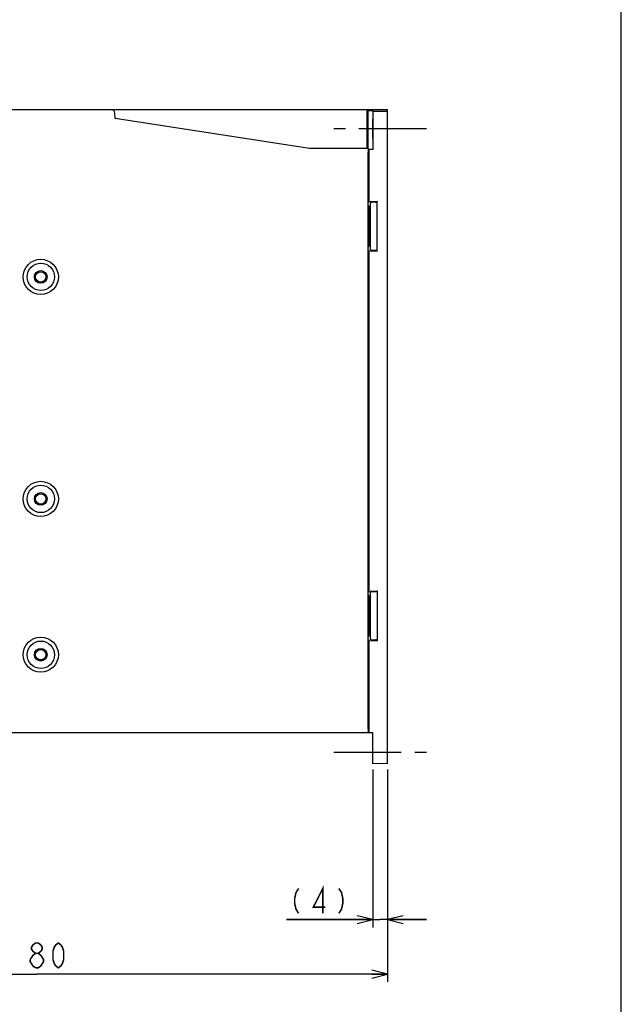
# Model space of a CAD drawing. Extents: x 0 to 840, y 0 to 594.
# Tile 18 of 21: x 686 to 840, y 210 to 463. Entities that reach past the tile are written whole.
import ezdxf

# ---------------------------------------------------------------- set-up
doc = ezdxf.new("R2010")
doc.units = 0
doc.header["$LTSCALE"] = 46.2
doc.linetypes.add('CENTER', pattern=[0.6, 0.375, -0.075, 0.075, -0.075])
doc.linetypes.add('HIDDEN', pattern=[0.2, 0.1, -0.1])
doc.layers.get('0').update_dxf_attribs({"linetype": 'CONTINUOUS'})
for name, color, linetype in [('ALL_AXIS', 7, 'CONTINUOUS'), ('ALL_DIM', 7, 'CONTINUOUS'), ('ALL_FEATURES', 7, 'CONTINUOUS'), ('DEFAULT_2', 8, 'HIDDEN')]:
    doc.layers.add(name, color=color, linetype=linetype)
doc.dimstyles.get("Standard").update_dxf_attribs({"dimtxt": 2.5, "dimasz": 2.5, "dimexe": 1.25, "dimexo": 0.625, "dimtad": 1, "dimcen": 2.5, "dimazin": 3, "dimtfac": 1, "dimtmove": 0, "dimatfit": 3})

# ---------------------------------------------------------------- blocks, each defined once
blk = doc.blocks.new('_OPEN')
at = {"color": 0, "linetype": 'BYBLOCK'}
for p, q in [((0, 0), (-1, 0.25)), ((-1, -0.25), (0, 0)), ((-1, 0), (0, 0))]:
    blk.add_line(p, q, dxfattribs=at)
blk = doc.blocks.new('*D1')
at = {"layer": 'ALL_DIM', "color": 2, "linetype": 'CONTINUOUS'}
for p, q in [((780, 270.53), (780, 216)), ((600, 269.14), (600, 216)), ((600, 218), (690, 218)), ((780, 218), (690, 218))]:
    blk.add_line(p, q, dxfattribs=at)
at = {"layer": 'ALL_DIM', "color": 2, "linetype": 'CONTINUOUS', "xscale": 4, "yscale": 4, "zscale": 4, "rotation": 180}
blk.add_blockref('_OPEN', (600, 218), dxfattribs=at)
at = {"layer": 'ALL_DIM', "color": 2, "linetype": 'CONTINUOUS', "xscale": 4, "yscale": 4, "zscale": 4}
blk.add_blockref('_OPEN', (780, 218), dxfattribs=at)
blk = doc.blocks.new('*D3')
at = {"layer": 'ALL_DIM', "color": 2, "linetype": 'CONTINUOUS'}
for p, q in [((776.2, 270.5), (776.2, 230)), ((780, 270.53), (780, 230)), ((776.2, 232), (754.09, 232)), ((754.09, 232), (778.1, 232)), ((790, 232), (778.1, 232)), ((780, 232), (790, 232))]:
    blk.add_line(p, q, dxfattribs=at)
at = {"layer": 'ALL_DIM', "color": 2, "linetype": 'CONTINUOUS', "xscale": 4, "yscale": 4, "zscale": 4}
blk.add_blockref('_OPEN', (776.2, 232), dxfattribs=at)
at = {"layer": 'ALL_DIM', "color": 2, "linetype": 'CONTINUOUS', "xscale": 4, "yscale": 4, "zscale": 4, "rotation": 180}
blk.add_blockref('_OPEN', (780, 232), dxfattribs=at)

msp = doc.modelspace()

# ---------------------------------------------------------------- linework, layer by layer
at = {"color": 7, "linetype": 'CONTINUOUS'}
msp.add_line((840, 0), (840, 594), dxfattribs=at)
at = {"layer": 'ALL_AXIS', "color": 7, "linetype": 'CENTER'}
for p, q in [((790, 435), (766.2, 435)), ((766.2, 275), (790, 275))]:
    msp.add_line(p, q, dxfattribs=at)
at = {"layer": 'ALL_DIM', "color": 2, "linetype": 'CONTINUOUS', "const_width": 0.4}
for points in [[(757.185, 240), (756.497, 238.933), (756.153, 237.333), (756.153, 236.267), (756.497, 234.667), (757.185, 233.6)], [(763.377, 233.6), (763.377, 240), (760.969, 235.2), (764.065, 235.2)], [(767.505, 240), (768.193, 238.933), (768.537, 237.333), (768.537, 236.267), (768.193, 234.667), (767.505, 233.6)], [(689.656, 223.333), (688.968, 223.867), (688.624, 224.4), (688.624, 224.933), (688.968, 225.467), (689.656, 226), (690.344, 226), (691.032, 225.467), (691.376, 224.933), (691.376, 224.4), (691.032, 223.867), (690.344, 223.333)], [(695.504, 219.6), (694.816, 220.133), (694.472, 220.667), (694.128, 221.733), (694.128, 223.867), (694.472, 224.933), (694.816, 225.467), (695.504, 226), (696.192, 225.467), (696.536, 224.933), (696.88, 223.867), (696.88, 221.733), (696.536, 220.667), (696.192, 220.133), (695.504, 219.6)], [(688.28, 221.733), (688.968, 222.8), (689.656, 223.333), (690.344, 223.333), (691.032, 222.8), (691.376, 222.267), (691.72, 221.733), (691.72, 221.2), (691.032, 220.133)], [(689.656, 219.6), (688.968, 220.133), (688.624, 220.667), (688.28, 221.2), (688.28, 221.733)], [(691.032, 220.133), (690.344, 219.6), (689.656, 219.6)]]:
    msp.add_lwpolyline(points, dxfattribs=at)
at = {"layer": 'ALL_FEATURES', "color": 7, "linetype": 'CONTINUOUS'}
for p, q in [((600, 440), (780, 440)), ((774.712, 440), (774.721, 430)), ((780, 272.033), (780, 440)), ((710.081, 437.68), (710.034, 439.035)), ((760, 430), (710.081, 437.68)), ((774.712, 439.735), (774.912, 439.668)), ((776.2, 439.668), (774.912, 439.668)), ((774.912, 439.668), (774.912, 430.983)), ((776.2, 439.668), (776.2, 430.983)), ((776.287, 439.581), (776.2, 439.668)), ((776.287, 439.581), (780, 439.581)), ((776.296, 429.808), (776.296, 438.581)), ((774.715, 437), (775, 437)), ((774.974, 430), (760, 430)), ((774.981, 429.954), (775.2, 429.808)), ((775.2, 429.808), (776.296, 429.808)), ((775.2, 429.808), (775.2, 416.32)), ((776.209, 429.983), (776.296, 429.808)), ((775, 281), (775, 429)), ((775, 416.053), (775.2, 416.32)), ((775, 415.356), (775.3, 415)), ((775.2, 416.32), (777.3, 416.43)), ((775.3, 415), (775.5, 415)), ((775.3, 410.5), (775.3, 415)), ((775.559, 416.079), (775.5, 416)), ((775.5, 416), (775.5, 404)), ((776.926, 416.191), (775.772, 416.103)), ((777.3, 416.43), (777.139, 416.215)), ((777.3, 403.57), (777.3, 416.43)), ((775.3, 410.5), (775.165, 410.5)), ((775.3, 409.5), (775.448, 409.731)), ((775.3, 409.5), (775.165, 409.5)), ((775.3, 405), (775.3, 409.5)), ((775, 404.644), (775.3, 405)), ((775.3, 405), (775.5, 405)), ((775.2, 403.68), (775, 403.947)), ((775.2, 403.68), (777.3, 403.57)), ((775.2, 403.68), (775.2, 316.32)), ((775.559, 403.921), (775.5, 404)), ((776.926, 403.809), (775.772, 403.897)), ((777.3, 403.57), (777.139, 403.785)), ((775, 316.053), (775.2, 316.32)), ((775.2, 316.32), (777.3, 316.43)), ((775.5, 316), (775.559, 316.079)), ((775.5, 316), (775.5, 304)), ((775.772, 316.103), (776.926, 316.191)), ((777.139, 316.215), (777.3, 316.43)), ((777.3, 316.43), (777.3, 303.57)), ((775.3, 315), (775, 315.356)), ((775.5, 315), (775.3, 315)), ((775.3, 315), (775.3, 310.5)), ((775.3, 310.5), (775.165, 310.5)), ((775.3, 309.5), (775.165, 309.5)), ((775.3, 309.5), (775.448, 309.731)), ((775.3, 309.5), (775.3, 305)), ((775.3, 305), (775, 304.644)), ((775.2, 303.68), (775, 303.947)), ((775.2, 303.68), (777.3, 303.57)), ((775.2, 303.68), (775.2, 280)), ((775.5, 305), (775.3, 305)), ((775.5, 304), (775.559, 303.921)), ((775.772, 303.897), (776.926, 303.809)), ((777.139, 303.785), (777.3, 303.57)), ((600, 280), (776.2, 280)), ((774.979, 280.019), (774.974, 280)), ((776.2, 272), (776.2, 280)), ((780, 272.033), (776.2, 272))]:
    msp.add_line(p, q, dxfattribs=at)
for points in [[(776.222, 435), (776.222, 435.52), (776.224, 436.018), (776.226, 436.47), (776.229, 436.86), (776.233, 437.167), (776.237, 437.38), (776.241, 437.488), (776.244, 437.502)], [(776.244, 437.502), (776.246, 437.488), (776.25, 437.38), (776.255, 437.167), (776.258, 436.86), (776.261, 436.47), (776.264, 436.018), (776.265, 435.52), (776.265, 435)], [(776.296, 438.581), (776.296, 438.838), (776.295, 439.079), (776.293, 439.285), (776.292, 439.444), (776.29, 439.545), (776.287, 439.581)], [(776.244, 432.498), (776.241, 432.512), (776.237, 432.62), (776.233, 432.833), (776.229, 433.14), (776.226, 433.53), (776.224, 433.982), (776.222, 434.48), (776.222, 435)], [(776.265, 435), (776.265, 434.48), (776.264, 433.982), (776.261, 433.53), (776.258, 433.14), (776.255, 432.833), (776.25, 432.62), (776.246, 432.512), (776.244, 432.498)], [(774.912, 430.983), (774.913, 430.727), (774.915, 430.488), (774.919, 430.282), (774.925, 430.123), (774.931, 430.021), (774.935, 430)], [(774.974, 430), (774.979, 429.981), (774.984, 429.924), (774.988, 429.832), (774.992, 429.707), (774.996, 429.556), (774.998, 429.383), (774.999, 429.195), (775, 429)], [(776.2, 430.983), (776.2, 430.727), (776.201, 430.488), (776.203, 430.282), (776.204, 430.123), (776.206, 430.021), (776.209, 429.983)], [(775.559, 416.079), (775.587, 416.085), (775.66, 416.094), (775.772, 416.103)], [(776.926, 416.191), (777.038, 416.2), (777.111, 416.208), (777.139, 416.215)], [(775.165, 410.5), (775.16, 410.462), (775.156, 410.35), (775.154, 410.185), (775.153, 409.999), (775.154, 409.821), (775.156, 409.657), (775.16, 409.54), (775.165, 409.5)], [(775.448, 409.731), (775.5, 410), (775.448, 410.269), (775.3, 410.5)], [(775.772, 403.897), (775.66, 403.906), (775.587, 403.915), (775.559, 403.921)], [(777.139, 403.785), (777.111, 403.792), (777.038, 403.8), (776.926, 403.809)], [(775.559, 316.079), (775.587, 316.085), (775.66, 316.094), (775.772, 316.103)], [(776.926, 316.191), (777.038, 316.2), (777.111, 316.208), (777.139, 316.215)], [(775.165, 310.5), (775.16, 310.462), (775.156, 310.35), (775.154, 310.185), (775.153, 309.999), (775.154, 309.821), (775.156, 309.657), (775.16, 309.54), (775.165, 309.5)], [(775.448, 309.731), (775.5, 310), (775.448, 310.269), (775.3, 310.5)], [(775.772, 303.897), (775.66, 303.906), (775.587, 303.915), (775.559, 303.921)], [(777.139, 303.785), (777.111, 303.792), (777.038, 303.8), (776.926, 303.809)], [(775, 281), (774.999, 280.805), (774.998, 280.617), (774.996, 280.444), (774.992, 280.293), (774.988, 280.168), (774.984, 280.076), (774.979, 280.019)]]:
    msp.add_lwpolyline(points, dxfattribs=at)
for centre, radius in [((691, 397), 4.517), ((691, 397), 3.517), ((691, 397), 1.637), ((691, 397), 1.337), ((691, 340), 4.517), ((691, 340), 3.517), ((691, 340), 1.637), ((691, 340), 1.337), ((691, 300), 4.517), ((691, 300), 3.517), ((691, 300), 1.637), ((691, 300), 1.337)]:
    msp.add_circle(centre, radius, dxfattribs=at)
msp.add_arc((709.034, 439), 1, 2, 90, dxfattribs=at)
at = {"layer": 'DEFAULT_2', "color": 8, "linetype": 'HIDDEN'}
for centre in [(691, 397), (691, 340), (691, 300)]:
    msp.add_circle(centre, 1.5, dxfattribs=at)

# ---------------------------------------------------------------- dimensions: what is measured, and where the dimension line sits
at = {"layer": 'ALL_DIM', "color": 2, "linetype": 'CONTINUOUS'}
dim = msp.add_linear_dim(base=(780, 218), p1=(600, 270.135), p2=(780, 271.533), dimstyle='Standard', dxfattribs=at)
dim.commit()
dim.dimension.update_dxf_attribs({"geometry": '*D1', "text_midpoint": (681.744, 218), "dimtype": 128})
dim = msp.add_linear_dim(base=(776.2, 232), p1=(780, 271.533), p2=(776.2, 271.5), angle=180, dimstyle='Standard', dxfattribs=at)
dim.commit()
dim.dimension.update_dxf_attribs({"geometry": '*D3', "text_midpoint": (754.089, 232), "dimtype": 128})

doc.saveas('drawing.dxf')
